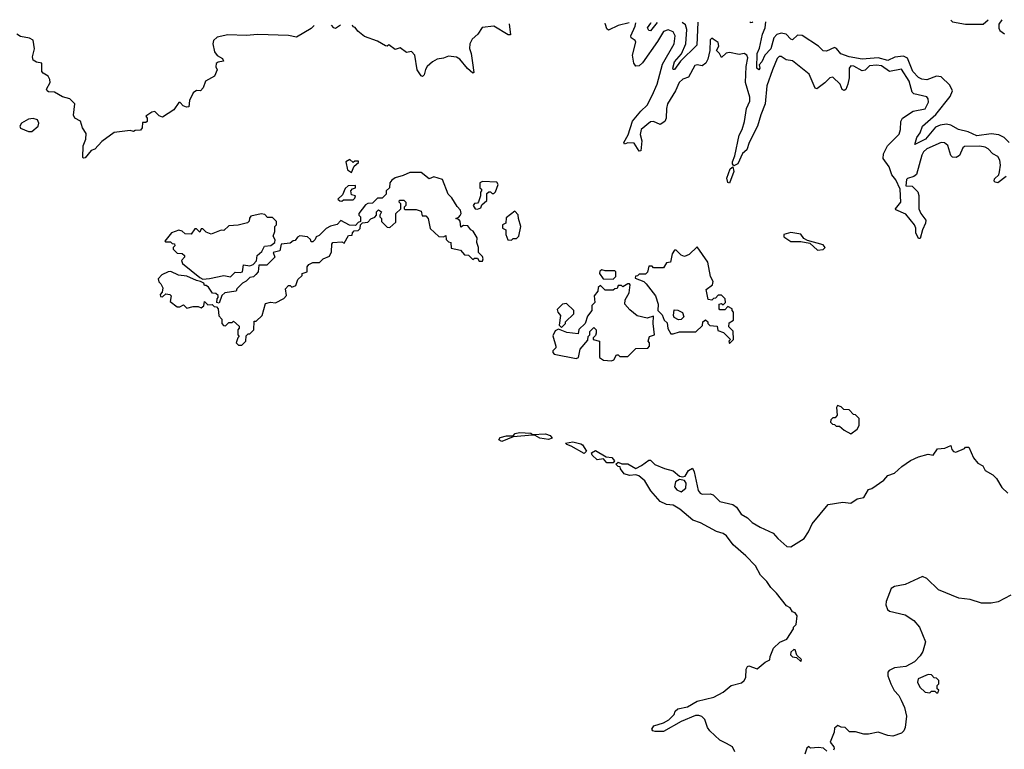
# Model space of a CAD drawing. Extents: x 2604950 to 2749250, y 940531 to 1028284.
# Tile 76 of 220: x 2629441 to 2635536, y 1022020 to 1026535. Entities that reach past the tile are written whole.
import ezdxf

# ---------------------------------------------------------------- set-up
doc = ezdxf.new("R2010")
doc.units = 0

msp = doc.modelspace()

# ---------------------------------------------------------------- linework, layer by layer
at = {"layer": '0CON05XD'}
for points in [[(2632470.7, 1026509.1), (2632479.3, 1026440.7), (2632465, 1026442), (2632375, 1026494.2), (2632303.9, 1026486.1), (2632277.5, 1026445), (2632242.5, 1026415), (2632227.5, 1026385), (2632224, 1026356), (2632235.8, 1026325), (2632242.7, 1026267.3), (2632251.7, 1026208.3), (2632245, 1026203.3), (2632212, 1026232), (2632165, 1026290), (2632145, 1026303.8), (2632095, 1026308), (2632064.1, 1026295.9), (2632025, 1026290), (2631995.9, 1026274.1), (2631963.8, 1026245), (2631952.7, 1026227.3), (2631945, 1026192.5), (2631935, 1026183.3), (2631925, 1026186.7), (2631901.2, 1026225), (2631886.7, 1026315), (2631867, 1026337), (2631835, 1026332.5), (2631795, 1026360), (2631765, 1026350), (2631725, 1026380), (2631715, 1026370), (2631705, 1026372.5), (2631655, 1026402.5), (2631575, 1026430), (2631533.6, 1026463.6), (2631516.4, 1026486.4), (2631505, 1026490), (2631501.4, 1026500.9)], [(2633214.2, 1026515.3), (2633145, 1026499.5), (2633085, 1026469.6), (2633075, 1026477.5), (2633066.5, 1026505), (2633065.3, 1026514)], [(2635546.5, 1025563.5), (2635495, 1025525.8), (2635478.6, 1025528.6), (2635473.1, 1025535), (2635475, 1025550), (2635501.2, 1025575), (2635506.1, 1025593.9), (2635511.4, 1025635), (2635508.1, 1025665), (2635495, 1025688), (2635465, 1025704), (2635435.6, 1025735.6), (2635416.4, 1025746.4), (2635385, 1025752.7), (2635289.2, 1025750.8), (2635278, 1025742), (2635258.6, 1025695), (2635237.6, 1025682.4), (2635215, 1025684), (2635204.4, 1025694.4), (2635185, 1025756.7), (2635165, 1025772), (2635145, 1025773.8), (2635055.8, 1025735), (2635035, 1025716.7), (2635024.3, 1025695.7), (2634992.6, 1025577.4), (2634976.4, 1025563.6), (2634937.1, 1025552.9), (2634930.8, 1025545), (2634927, 1025507), (2634965, 1025504.4), (2635000, 1025470), (2635005.9, 1025445.9), (2635007.3, 1025365), (2635018.1, 1025335), (2635049.2, 1025295), (2635048.6, 1025275), (2635028.6, 1025235), (2635015, 1025180), (2635005, 1025180), (2634988, 1025215), (2634987.5, 1025245), (2634979.4, 1025265), (2634925, 1025330.6), (2634865, 1025357.5), (2634862.5, 1025365), (2634895.3, 1025405), (2634891.5, 1025485), (2634865, 1025544.3), (2634840, 1025575), (2634823.8, 1025625), (2634786.7, 1025675), (2634788, 1025705), (2634813.3, 1025755), (2634884.2, 1025825.8), (2634894, 1025855), (2634895.7, 1025904.3), (2634906.2, 1025925), (2634971.3, 1025968.7), (2635045, 1025984), (2635066.2, 1026025), (2635064.1, 1026044.1), (2635055, 1026057.5), (2634976, 1026076), (2634965.7, 1026085.7), (2634947.3, 1026155), (2634899.3, 1026229.3), (2634825, 1026214.4), (2634775, 1026249.6), (2634743.6, 1026253.6), (2634701.2, 1026248.8), (2634675, 1026222.5), (2634655, 1026218.1), (2634605, 1026246.9), (2634585, 1026250), (2634574.4, 1026235), (2634574.5, 1026175), (2634567.5, 1026135), (2634555, 1026103.3), (2634545, 1026096.7), (2634532.5, 1026102.5), (2634519.2, 1026135), (2634475, 1026179.2), (2634455, 1026175.7), (2634425, 1026144.3), (2634375, 1026106.7), (2634365, 1026110), (2634327.8, 1026197.8), (2634225, 1026280), (2634185, 1026286.7), (2634155, 1026306.2), (2634142.7, 1026307.3), (2634128.8, 1026295), (2634100, 1026225), (2634065.6, 1026124.4), (2634055.3, 1026015), (2634027.5, 1025945), (2634008.5, 1025875), (2633956.7, 1025775), (2633941.3, 1025728.7), (2633915, 1025706), (2633887, 1025643), (2633861.2, 1025631.2), (2633852.4, 1025642.4), (2633852.5, 1025655), (2633867.9, 1025692.1), (2633895, 1025820), (2633912.9, 1025855), (2633927.5, 1025905), (2633940.4, 1025985), (2633960, 1026030), (2633960, 1026055), (2633933.8, 1026145), (2633937.3, 1026245), (2633948.9, 1026298.9), (2633941.2, 1026315), (2633925, 1026326.2), (2633895, 1026320), (2633835, 1026331.2), (2633813, 1026327), (2633785, 1026300), (2633773.3, 1026325), (2633753.8, 1026345), (2633768.6, 1026371.4), (2633764.4, 1026394.4), (2633734, 1026414), (2633725, 1026420), (2633715, 1026410), (2633711.9, 1026345), (2633700.3, 1026289.7), (2633687.1, 1026265), (2633665, 1026249.2), (2633635, 1026255.8), (2633619.7, 1026250.3), (2633580.7, 1026179.3), (2633545, 1026166.9), (2633523.5, 1026145), (2633500.5, 1026095), (2633451.5, 1026015), (2633443.8, 1025985), (2633442.5, 1025925), (2633434.4, 1025905), (2633405, 1025885.6), (2633365, 1025904.3), (2633345, 1025903.1), (2633287.5, 1025855), (2633281.8, 1025825), (2633290.9, 1025785), (2633285, 1025722.5), (2633275, 1025721.2), (2633245, 1025770), (2633205, 1025772.5), (2633184, 1025764), (2633180, 1025775), (2633207.3, 1025822.7), (2633233.4, 1025906.6), (2633285, 1025968.9), (2633325, 1026005.8), (2633356.2, 1026065), (2633386.2, 1026135), (2633419.8, 1026260.2), (2633491.9, 1026385), (2633498.1, 1026435), (2633485, 1026460), (2633455, 1026472.9), (2633425, 1026460.8), (2633389.7, 1026400.3), (2633295, 1026267.5), (2633275, 1026249.4), (2633255, 1026246.7), (2633241.5, 1026265), (2633234.5, 1026315), (2633254.3, 1026395), (2633250, 1026405), (2633225, 1026423.1), (2633222.7, 1026435), (2633250.6, 1026495), (2633254.8, 1026515.6)], [(2633385.8, 1026516.7), (2633345.7, 1026465), (2633335, 1026467.1), (2633326.4, 1026485), (2633347.6, 1026512.4), (2633349.4, 1026516.4)], [(2633637.6, 1026518.9), (2633633.1, 1026376.9), (2633531.1, 1026278.9), (2633495, 1026226), (2633485, 1026227.5), (2633483.8, 1026235), (2633494.4, 1026274.4), (2633537.4, 1026322.6), (2633563.2, 1026385), (2633571, 1026475), (2633563.1, 1026503.1), (2633541, 1026518)], [(2633978.3, 1026521.7), (2633975, 1026518.1), (2633964.5, 1026514.5), (2633964.9, 1026521.6)], [(2635565, 1025775.6), (2635535.5, 1025805), (2635502.2, 1025822.2), (2635455, 1025827.4), (2635365, 1025815.3), (2635311.1, 1025841.1), (2635251.2, 1025855), (2635205, 1025882.7), (2635177.7, 1025887.7), (2635138.2, 1025881.8), (2635110.5, 1025869.5), (2635047.1, 1025795), (2634981.7, 1025761.7), (2634994.5, 1025805), (2635015.4, 1025834.6), (2635029.5, 1025875), (2635112.3, 1025947.7), (2635201.2, 1026058.8), (2635214, 1026095), (2635198.6, 1026128.6), (2635145, 1026181.6), (2635115, 1026185.8), (2635055, 1026162.9), (2635025.9, 1026165.9), (2635005, 1026177.1), (2634969.5, 1026215), (2634935.8, 1026295.8), (2634911.5, 1026308.5), (2634857.3, 1026302.7), (2634815, 1026281.2), (2634755, 1026297.9), (2634655, 1026290), (2634574.5, 1026304.5), (2634523.2, 1026323.2), (2634497.2, 1026357.2), (2634485, 1026363.5), (2634435, 1026340), (2634415, 1026342.5), (2634385, 1026371.2), (2634285, 1026436.4), (2634255, 1026438.5), (2634225, 1026410.5), (2634215, 1026413.6), (2634185, 1026444.7), (2634155, 1026450.6), (2634127.7, 1026442.3), (2634108.2, 1026421.8), (2634090, 1026355), (2634052.7, 1026315), (2634035.3, 1026274.7), (2634018.8, 1026255), (2634021.2, 1026235), (2634015, 1026224), (2634002.9, 1026235), (2634004.8, 1026325), (2634020.6, 1026359.4), (2634038.3, 1026445), (2634055.2, 1026484.8), (2634059.5, 1026522.4)], [(2635203.9, 1026532), (2635215, 1026520.9), (2635295, 1026506.6), (2635405, 1026507.9), (2635435.5, 1026533.9)], [(2635519.3, 1026534.6), (2635502.1, 1026507.9), (2635501.4, 1026481.4), (2635507.7, 1026467.7), (2635536.4, 1026446.4)], [(2631264.4, 1026498.9), (2631245, 1026480), (2631155, 1026426.5), (2631105, 1026437.3), (2630915, 1026443.5), (2630842.4, 1026437.6), (2630729.8, 1026440.2), (2630663.8, 1026426.2), (2630641.2, 1026405), (2630636.2, 1026385), (2630646.4, 1026336.4), (2630663.6, 1026313.6), (2630696, 1026295), (2630702.5, 1026277.5), (2630668.6, 1026271.4), (2630657.3, 1026262.7), (2630654, 1026244), (2630662.5, 1026225), (2630647.5, 1026185), (2630590, 1026155), (2630576.7, 1026113.3), (2630560, 1026095), (2630535, 1026096.7), (2630515, 1026082.5), (2630491.2, 1026035), (2630487.5, 1025995), (2630472.7, 1025992.7), (2630452.5, 1026002.5), (2630435, 1026022.5), (2630425, 1026022.5), (2630393.9, 1025976.1), (2630325, 1025932.5), (2630305, 1025940), (2630277, 1025967), (2630258.3, 1025961.7), (2630221.7, 1025938.3), (2630230, 1025925), (2630230, 1025905), (2630221.7, 1025898.3), (2630201.7, 1025898.3), (2630198.8, 1025865), (2630188.3, 1025851.7), (2630155, 1025850), (2630145, 1025842.5), (2630125, 1025850), (2630025, 1025837.5), (2629949.5, 1025780.5), (2629905, 1025734), (2629882.5, 1025725), (2629845, 1025680), (2629835, 1025677.5), (2629832.3, 1025682.3), (2629833.1, 1025755), (2629849.2, 1025795), (2629851.2, 1025831.2), (2629829.2, 1025865), (2629817.3, 1025907.3), (2629782.5, 1025925), (2629773, 1025943), (2629782.5, 1026015), (2629750, 1026045), (2629705, 1026056.7), (2629657, 1026087), (2629618.3, 1026088.3), (2629610, 1026095), (2629607.5, 1026105), (2629630, 1026145), (2629626.7, 1026165), (2629617.5, 1026185), (2629585, 1026203.3), (2629576.7, 1026215), (2629577.5, 1026265), (2629545, 1026271.2), (2629523.8, 1026285), (2629520, 1026305), (2629533.1, 1026355), (2629525, 1026407.1), (2629500.5, 1026420.5), (2629445, 1026431.5), (2629422.5, 1026445)], [(2631426.2, 1026500.3), (2631395, 1026480), (2631385, 1026483.3), (2631370.9, 1026499.8)], [(2629515, 1025842), (2629556, 1025875), (2629560, 1025895), (2629550, 1025915), (2629525, 1025924), (2629495, 1025920), (2629451.2, 1025895), (2629441.2, 1025875), (2629445, 1025862.5), (2629495, 1025842), (2629515, 1025842)], [(2631495, 1025590), (2631511.7, 1025628.3), (2631538.3, 1025651.7), (2631538.3, 1025658.3), (2631515, 1025660), (2631505, 1025650), (2631485, 1025670), (2631460, 1025655), (2631470, 1025605), (2631495, 1025590)], [(2633835, 1025523.8), (2633825, 1025526.2), (2633817.9, 1025555), (2633838.9, 1025611.1), (2633855, 1025623.8), (2633861.8, 1025595), (2633835, 1025523.8)], [(2630815, 1024520), (2630840, 1024545), (2630841.7, 1024578.3), (2630855, 1024590), (2630865, 1024590), (2630890, 1024615), (2630891.7, 1024668.3), (2630905, 1024670), (2630942.5, 1024705), (2630961.7, 1024778.3), (2630993.3, 1024786.7), (2631025, 1024782.5), (2631075, 1024810), (2631091.7, 1024828.3), (2631085, 1024870), (2631105, 1024890), (2631115, 1024890), (2631125, 1024880), (2631149.3, 1024890.7), (2631163, 1024927), (2631188.3, 1024951.7), (2631190, 1024965), (2631220, 1024975), (2631220, 1025005), (2631230.7, 1025019.3), (2631255, 1025032.5), (2631297, 1025033), (2631320, 1025055), (2631358.3, 1025071.7), (2631371.7, 1025098.3), (2631372.5, 1025145), (2631380, 1025155), (2631435, 1025160), (2631448.3, 1025151.7), (2631475, 1025200), (2631498.3, 1025201.7), (2631500, 1025215), (2631511.7, 1025228.3), (2631535, 1025230), (2631548.3, 1025241.7), (2631550, 1025265), (2631561.7, 1025278.3), (2631595, 1025282.5), (2631615, 1025302.5), (2631638.3, 1025311.7), (2631650, 1025325), (2631650, 1025345), (2631661.7, 1025358.3), (2631680, 1025345), (2631670, 1025325), (2631670, 1025315), (2631680, 1025305), (2631680, 1025285), (2631715, 1025250), (2631731.7, 1025248.3), (2631768.3, 1025281.7), (2631770, 1025335), (2631800, 1025365), (2631800, 1025395), (2631790, 1025405), (2631791.7, 1025418.3), (2631818.3, 1025418.3), (2631830, 1025405), (2631830, 1025385), (2631820, 1025375), (2631820, 1025365), (2631825, 1025360), (2631895, 1025360), (2631925, 1025350), (2631931.7, 1025321.7), (2631955, 1025320), (2631970, 1025305), (2631981.7, 1025241.7), (2632035, 1025192.5), (2632065, 1025190), (2632078.3, 1025198.3), (2632080, 1025175), (2632095, 1025160), (2632110, 1025155), (2632111.7, 1025121.7), (2632168.3, 1025108.3), (2632195, 1025080), (2632218.3, 1025078.3), (2632245, 1025050), (2632255, 1025060), (2632275, 1025060), (2632285, 1025040), (2632305, 1025040), (2632310, 1025055), (2632305, 1025070), (2632280, 1025095), (2632280, 1025125), (2632270, 1025155), (2632272.5, 1025185), (2632246.7, 1025226.7), (2632233.3, 1025233.3), (2632215, 1025260), (2632188.3, 1025261.7), (2632171.7, 1025251.7), (2632167, 1025287), (2632158.3, 1025298.3), (2632140, 1025305), (2632158.3, 1025311.7), (2632167, 1025323), (2632172.5, 1025335), (2632170, 1025355), (2632147.7, 1025377.7), (2632115, 1025432.5), (2632092.5, 1025455), (2632057.5, 1025545), (2632005, 1025562.5), (2631975, 1025550), (2631925, 1025590), (2631855, 1025588.8), (2631815, 1025570), (2631764.1, 1025555.9), (2631745, 1025542.5), (2631732.5, 1025525), (2631730, 1025495), (2631710, 1025475), (2631710, 1025455), (2631685, 1025430), (2631655, 1025430), (2631625, 1025400), (2631595, 1025397.5), (2631580.7, 1025389.3), (2631540, 1025335), (2631540, 1025325), (2631550, 1025315), (2631550, 1025285), (2631535, 1025280), (2631518.3, 1025261.7), (2631483, 1025263), (2631428.3, 1025291.7), (2631405, 1025267.5), (2631365, 1025257.5), (2631337, 1025243), (2631295, 1025200), (2631275, 1025190), (2631270, 1025175), (2631255, 1025160), (2631245, 1025160), (2631240, 1025175), (2631221.7, 1025191.7), (2631175, 1025196.7), (2631160.7, 1025189.3), (2631145, 1025167.5), (2631133, 1025167), (2631115, 1025152.5), (2631060, 1025145), (2631050, 1025105), (2631010, 1025095), (2631020, 1025065), (2630970, 1025015), (2630920, 1025015), (2630917.5, 1024975), (2630903, 1024957), (2630887, 1024943), (2630865, 1024940), (2630843, 1024917), (2630820, 1024905), (2630785, 1024870), (2630780, 1024855), (2630710, 1024845), (2630691.7, 1024828.3), (2630675, 1024780), (2630660, 1024785), (2630663, 1024807), (2630670, 1024815), (2630668.3, 1024828.3), (2630655, 1024840), (2630635, 1024842.5), (2630609.3, 1024879.3), (2630595, 1024890), (2630585, 1024890), (2630580, 1024905), (2630560, 1024915), (2630535, 1024920), (2630475, 1024947.5), (2630423.6, 1024953.6), (2630377, 1024977), (2630360, 1024975), (2630320, 1024955), (2630298.3, 1024931.7), (2630301.7, 1024911.7), (2630315, 1024900), (2630327.5, 1024875), (2630321.7, 1024848.3), (2630310, 1024835), (2630311.7, 1024821.7), (2630325, 1024820), (2630345, 1024837.5), (2630370, 1024835), (2630377.5, 1024825), (2630371.7, 1024791.7), (2630415, 1024757.5), (2630431.7, 1024758.3), (2630455, 1024770), (2630475, 1024750), (2630515, 1024760), (2630545, 1024760), (2630565, 1024752.5), (2630580, 1024765), (2630585, 1024790), (2630605, 1024770), (2630631.7, 1024771.7), (2630645, 1024760), (2630658.3, 1024758.3), (2630670, 1024745), (2630673, 1024703), (2630691.7, 1024681.7), (2630692.5, 1024655), (2630701.7, 1024641.7), (2630715, 1024640), (2630735, 1024660), (2630755, 1024660), (2630765, 1024670), (2630798.3, 1024638.3), (2630800, 1024625), (2630790, 1024615), (2630790, 1024585), (2630800, 1024575), (2630790, 1024565), (2630780, 1024535), (2630795, 1024520), (2630815, 1024520)], [(2631435, 1025412.5), (2631445, 1025420), (2631505, 1025420), (2631515, 1025430), (2631520, 1025445), (2631495, 1025450), (2631490, 1025475), (2631501.7, 1025488.3), (2631520, 1025495), (2631518.3, 1025508.3), (2631473, 1025507), (2631455, 1025490), (2631438.3, 1025451.7), (2631410, 1025425), (2631423, 1025413), (2631435, 1025412.5)], [(2632275, 1025362.5), (2632295, 1025370), (2632301.7, 1025388.3), (2632332.5, 1025415), (2632331.7, 1025458.3), (2632345, 1025470), (2632355, 1025470), (2632365, 1025460), (2632375, 1025460), (2632385, 1025470), (2632402.5, 1025515), (2632395, 1025530), (2632305, 1025532.5), (2632290, 1025525), (2632290, 1025495), (2632300, 1025485), (2632300, 1025475), (2632292.5, 1025467.5), (2632292.5, 1025445), (2632281.7, 1025408.3), (2632275, 1025400), (2632255, 1025397.5), (2632247.5, 1025385), (2632260, 1025365), (2632275, 1025362.5)], [(2630575, 1024930), (2630615, 1024932.5), (2630705, 1024951.2), (2630745, 1024942.5), (2630775, 1024972.5), (2630805, 1024970), (2630820, 1024975), (2630825, 1025017.5), (2630865, 1025012.5), (2630885, 1025020), (2630907, 1025043), (2630910, 1025075), (2630939.3, 1025100.7), (2630957, 1025133), (2630995, 1025137.5), (2631020, 1025155), (2631021.7, 1025171.7), (2631010, 1025195), (2631020, 1025225), (2631020, 1025255), (2631030, 1025265), (2631030, 1025285), (2631005, 1025310), (2630975, 1025310), (2630958.3, 1025328.3), (2630935, 1025332.5), (2630871.7, 1025318.3), (2630863, 1025307), (2630861.7, 1025288.3), (2630851.7, 1025278.3), (2630793, 1025263), (2630735, 1025260), (2630705, 1025230), (2630688.3, 1025231.7), (2630625, 1025207.5), (2630595, 1025220), (2630575, 1025240), (2630565, 1025240), (2630555, 1025220), (2630535, 1025240), (2630525, 1025240), (2630501.7, 1025208.3), (2630465, 1025210), (2630447, 1025227), (2630425, 1025232.5), (2630380, 1025215), (2630340, 1025165), (2630345, 1025160), (2630375, 1025160), (2630385, 1025150), (2630398.3, 1025148.3), (2630400, 1025135), (2630390, 1025125), (2630390, 1025115), (2630415, 1025090), (2630447, 1025087), (2630460, 1025075), (2630460, 1025065), (2630442.5, 1025045), (2630447.5, 1025025), (2630555, 1024940), (2630575, 1024930)], [(2632485, 1025170), (2632495, 1025180), (2632515, 1025180), (2632530, 1025195), (2632542.5, 1025255), (2632527.5, 1025305), (2632527, 1025327), (2632505, 1025350), (2632451.7, 1025308.3), (2632450, 1025275), (2632430, 1025265), (2632430, 1025245), (2632450, 1025235), (2632450, 1025205), (2632461.7, 1025171.7), (2632485, 1025170)], [(2634378.3, 1025108.3), (2634415, 1025112.5), (2634427.5, 1025125), (2634415, 1025142.5), (2634318.3, 1025168.3), (2634295, 1025180), (2634275, 1025206.7), (2634215, 1025218.8), (2634170, 1025205), (2634171.7, 1025191.7), (2634215, 1025162.5), (2634275, 1025162.5), (2634331.7, 1025151.7), (2634378.3, 1025108.3)], [(2633835, 1024530), (2633860, 1024555), (2633857, 1024607), (2633830, 1024635), (2633831.7, 1024658.3), (2633860, 1024675), (2633860, 1024725), (2633850, 1024735), (2633850, 1024745), (2633825, 1024760), (2633805, 1024740), (2633775, 1024740), (2633770, 1024745), (2633770, 1024775), (2633785, 1024777.5), (2633795, 1024770), (2633810, 1024785), (2633807, 1024807), (2633785, 1024830), (2633765, 1024830), (2633748.3, 1024811.7), (2633735, 1024810), (2633725, 1024800), (2633703, 1024803), (2633690, 1024865), (2633730, 1024895), (2633732.5, 1024915), (2633717.5, 1024945), (2633700, 1025035), (2633635, 1025130), (2633585, 1025082.5), (2633555, 1025070), (2633535, 1025077.5), (2633505, 1025107.5), (2633495, 1025107.5), (2633478.8, 1025085), (2633470, 1025035), (2633445, 1025030), (2633425, 1025000), (2633365, 1025000), (2633355, 1025010), (2633335, 1025010), (2633327, 1024973), (2633315, 1024960), (2633275, 1024960), (2633265, 1024950), (2633251.7, 1024948.3), (2633250, 1024935), (2633303.6, 1024913.6), (2633319.5, 1024899.5), (2633376.2, 1024825), (2633392.5, 1024775), (2633390, 1024735), (2633418.3, 1024708.3), (2633430, 1024675), (2633448.3, 1024658.3), (2633453, 1024623), (2633471.7, 1024591.7), (2633485, 1024590), (2633525, 1024602.5), (2633627, 1024603), (2633668.3, 1024641.7), (2633670, 1024665), (2633685, 1024677.5), (2633700, 1024665), (2633700, 1024655), (2633711.7, 1024641.7), (2633758.3, 1024638.3), (2633761.7, 1024611.7), (2633798.3, 1024598.3), (2633840, 1024555), (2633830, 1024545), (2633835, 1024530)], [(2633115, 1024930), (2633130, 1024945), (2633130, 1024975), (2633125, 1024980), (2633065, 1024980), (2633045, 1024987.5), (2633031.7, 1024978.3), (2633030, 1024965), (2633051.7, 1024931.7), (2633115, 1024930)], [(2633105, 1024423.3), (2633119.3, 1024430.7), (2633135, 1024460), (2633145, 1024460), (2633155, 1024450), (2633205, 1024450), (2633255, 1024500), (2633328.3, 1024501.7), (2633340, 1024515), (2633340, 1024535), (2633330, 1024545), (2633340, 1024575), (2633370, 1024585), (2633362.5, 1024655), (2633365, 1024700), (2633325, 1024687.5), (2633263, 1024703), (2633218.3, 1024738.3), (2633187.5, 1024775), (2633188.3, 1024801.7), (2633212.5, 1024845), (2633220, 1024895), (2633215, 1024900), (2633205, 1024900), (2633175, 1024882.5), (2633165, 1024890), (2633145, 1024890), (2633138.3, 1024871.7), (2633125, 1024870), (2633115, 1024860), (2633065, 1024860), (2633035, 1024890), (2633021.7, 1024878.3), (2633020, 1024855), (2632997.5, 1024825), (2633000, 1024785), (2632983, 1024767), (2632982.5, 1024735), (2632955, 1024700), (2632940, 1024655), (2632901.7, 1024618.3), (2632898.3, 1024591.7), (2632828.3, 1024598.3), (2632775, 1024620), (2632755, 1024610), (2632740.7, 1024579.3), (2632760, 1024515), (2632760, 1024505), (2632740, 1024485), (2632740, 1024475), (2632750, 1024465), (2632885, 1024437.5), (2632900, 1024445), (2632910, 1024495), (2632958.3, 1024551.7), (2632960, 1024575), (2632970, 1024585), (2632970, 1024605), (2632995, 1024630), (2633010, 1024615), (2633010, 1024595), (2633005, 1024580), (2632990, 1024565), (2632990, 1024555), (2633030, 1024545), (2633030, 1024445), (2633055, 1024427.5), (2633105, 1024423.3)], [(2632795, 1024630), (2632820, 1024655), (2632820, 1024665), (2632870, 1024715), (2632870, 1024735), (2632825, 1024777.5), (2632800, 1024775), (2632768.3, 1024741.7), (2632772.5, 1024725), (2632787.5, 1024705), (2632780, 1024645), (2632795, 1024630)], [(2633518.3, 1024678.3), (2633491.7, 1024691.7), (2633487.5, 1024705), (2633491.7, 1024738.3), (2633515, 1024737.5), (2633543, 1024723), (2633552.5, 1024695), (2633535, 1024680), (2633518.3, 1024678.3)], [(2634585, 1023972.5), (2634625, 1024000), (2634636.4, 1024023.6), (2634637, 1024067), (2634615, 1024090), (2634601.7, 1024091.7), (2634575, 1024120), (2634543, 1024123), (2634525, 1024140), (2634503, 1024147), (2634497.5, 1024135), (2634501.7, 1024088.3), (2634488.3, 1024071.7), (2634475, 1024070), (2634461.7, 1024058.3), (2634460, 1024045), (2634471.7, 1024031.7), (2634485, 1024030), (2634495, 1024020), (2634515, 1024020), (2634543.9, 1023993.9), (2634585, 1023972.5)], [(2632425, 1023924), (2632406.7, 1023935), (2632415, 1023948.8), (2632455, 1023960), (2632495, 1023960), (2632507.5, 1023975), (2632535, 1023980.8), (2632605, 1023975.7), (2632615, 1023967.5), (2632695, 1023972.5), (2632725, 1023962), (2632736.2, 1023945), (2632715, 1023937.1), (2632660, 1023945), (2632632.5, 1023962.5), (2632615, 1023963.8), (2632496.1, 1023953.9), (2632425, 1023924)], [(2632935, 1023851.2), (2632855, 1023896.2), (2632827.5, 1023905), (2632820, 1023915), (2632865, 1023922), (2632915, 1023910), (2632925, 1023903.8), (2632950, 1023865), (2632935, 1023851.2)], [(2635065, 1023846.7), (2635095, 1023840), (2635121.7, 1023878.3), (2635166.4, 1023883.6), (2635205, 1023900), (2635210, 1023875), (2635221.7, 1023861.7), (2635235, 1023857.5), (2635288.3, 1023881.7), (2635295, 1023890), (2635315, 1023890), (2635343.9, 1023823.9), (2635370.7, 1023790.7), (2635403, 1023773), (2635417.5, 1023745), (2635465, 1023717.5), (2635487.5, 1023695), (2635520.7, 1023640.7), (2635557.5, 1023605)], [(2633115, 1023792.5), (2633075, 1023793.3), (2633055, 1023817.5), (2633015, 1023811.2), (2632985, 1023840), (2632980, 1023855), (2633005, 1023868.8), (2633070, 1023830), (2633105.9, 1023825.9), (2633122.5, 1023805), (2633115, 1023792.5)], [(2633868, 1022005), (2633852, 1022035), (2633816.2, 1022056.2), (2633775, 1022077.1), (2633711.9, 1022135), (2633698.5, 1022155), (2633681.9, 1022205), (2633663.1, 1022223.1), (2633645, 1022229.5), (2633625, 1022228.1), (2633535, 1022192.5), (2633425, 1022130.8), (2633375, 1022129.2), (2633360, 1022135), (2633353.3, 1022145), (2633366.7, 1022165), (2633425.8, 1022184.2), (2633457.9, 1022202.1), (2633491.2, 1022235), (2633498.8, 1022255), (2633515, 1022270), (2633575, 1022282.5), (2633635, 1022318), (2633737.9, 1022342.1), (2633795, 1022374), (2633843.8, 1022415), (2633908.6, 1022431.4), (2633925.8, 1022445), (2633936.2, 1022465), (2633936.7, 1022515), (2633945, 1022532.5), (2633955, 1022536.2), (2634005, 1022517.5), (2634055, 1022558.8), (2634085, 1022572.5), (2634086.7, 1022595), (2634106.7, 1022645), (2634145, 1022682.5), (2634189.3, 1022700.7), (2634230, 1022765), (2634230, 1022775), (2634247, 1022793), (2634252.5, 1022845), (2634240, 1022865), (2634225, 1022870), (2634210, 1022895), (2634187, 1022907), (2634125.7, 1022985), (2634090.1, 1023020.1), (2634065, 1023058.6), (2634027, 1023097), (2633995.6, 1023155), (2633935, 1023217.9), (2633857.9, 1023285), (2633815, 1023341.2), (2633795, 1023354.5), (2633755, 1023366.9), (2633655, 1023422), (2633607.6, 1023437.6), (2633526.7, 1023506.7), (2633485, 1023530), (2633444.3, 1023534.3), (2633405, 1023553.8), (2633348.3, 1023618.3), (2633310.3, 1023680.3), (2633272.7, 1023712.7), (2633255, 1023718.8), (2633215, 1023714.2), (2633183.3, 1023725), (2633160, 1023755), (2633158.3, 1023768.3), (2633145, 1023770), (2633130, 1023785), (2633145, 1023796.7), (2633167, 1023787), (2633205, 1023786.7), (2633255, 1023757.5), (2633290, 1023775), (2633335, 1023810), (2633345, 1023810), (2633373, 1023783), (2633431.7, 1023758.3), (2633485, 1023742), (2633525, 1023710), (2633545, 1023706.7), (2633559.3, 1023710.7), (2633580, 1023745), (2633605, 1023758.8), (2633615, 1023737.5), (2633641.2, 1023621.2), (2633653.9, 1023603.9), (2633665, 1023598.8), (2633715, 1023601.2), (2633733.8, 1023593.8), (2633775, 1023552.5), (2633854.1, 1023534.1), (2633878, 1023518), (2633907.5, 1023475), (2633945, 1023452.5), (2633973.9, 1023423.9), (2634023.9, 1023393.9), (2634105, 1023357.5), (2634133.6, 1023323.6), (2634190, 1023275), (2634215, 1023272.5), (2634295.9, 1023324.1), (2634323.3, 1023365), (2634346.2, 1023415), (2634445, 1023533.8), (2634535, 1023548.8), (2634586.2, 1023543.8), (2634625, 1023570), (2634665, 1023577.5), (2634695, 1023626.7), (2634715, 1023633.3), (2634790, 1023685), (2634815, 1023713.3), (2634855, 1023728), (2634900.7, 1023769.3), (2634955, 1023806.7), (2635005, 1023830), (2635065, 1023846.7)], [(2633535, 1023613.3), (2633563.8, 1023635), (2633565.7, 1023665.7), (2633555, 1023683.3), (2633525, 1023690), (2633500, 1023675), (2633493.3, 1023645), (2633507.5, 1023625), (2633535, 1023613.3)], [(2635575, 1022972.9), (2635496.9, 1022933.1), (2635455, 1022923.6), (2635395, 1022924.5), (2635325, 1022946.9), (2635255, 1022955.8), (2635127.3, 1023007.3), (2635055, 1023076), (2635028.8, 1023088.8), (2634921.1, 1023038.9), (2634855, 1023028.2), (2634835, 1023015.5), (2634803.4, 1022935), (2634802.9, 1022912.9), (2634812.2, 1022885), (2634825, 1022873.6), (2634922.4, 1022852.4), (2634975.9, 1022815.9), (2635010, 1022775), (2635047.1, 1022685), (2635031.9, 1022625), (2635015, 1022597.5), (2634979.9, 1022560.1), (2634925, 1022532.5), (2634855.8, 1022524.2), (2634822.5, 1022507.5), (2634813.8, 1022496.2), (2634814.6, 1022475), (2634833.8, 1022425), (2634854.7, 1022384.7), (2634883.1, 1022353.1), (2634896.1, 1022323.9)], [(2634275, 1022562.5), (2634280, 1022575), (2634251.7, 1022601.7), (2634240, 1022635), (2634231.7, 1022638.3), (2634215, 1022620), (2634212.5, 1022605), (2634225, 1022592.5), (2634248.3, 1022588.3), (2634275, 1022562.5)], [(2635125, 1022370), (2635130, 1022385), (2635120, 1022395), (2635120, 1022415), (2635130, 1022425), (2635130, 1022445), (2635115, 1022460), (2635101.7, 1022461.7), (2635085, 1022480), (2635065, 1022482.5), (2635002.5, 1022455), (2634997.5, 1022435), (2635012.5, 1022405), (2635045, 1022372.5), (2635075, 1022370), (2635085, 1022380), (2635105, 1022380), (2635115, 1022370), (2635125, 1022370)], [(2634896.1, 1022323.9), (2634918, 1022278), (2634930, 1022225), (2634921.9, 1022155), (2634914, 1022135), (2634899.7, 1022120.3), (2634845, 1022100.6), (2634815, 1022104.5), (2634755, 1022125.4), (2634695, 1022112.5), (2634665, 1022112.5), (2634615, 1022128), (2634578.3, 1022128.3), (2634550, 1022155), (2634525, 1022157.5), (2634505, 1022167.5), (2634485, 1022150), (2634483.3, 1022125), (2634457.5, 1022065), (2634480, 1022035), (2634483.3, 1022025), (2634477.5, 1022015)], [(2634437.5, 1022007.5), (2634416.2, 1022026.2), (2634385, 1022031.2), (2634335, 1022027.5), (2634325, 1022037.5), (2634313, 1022027), (2634300, 1021990)]]:
    msp.add_lwpolyline(points, dxfattribs=at)

doc.saveas('drawing.dxf')
